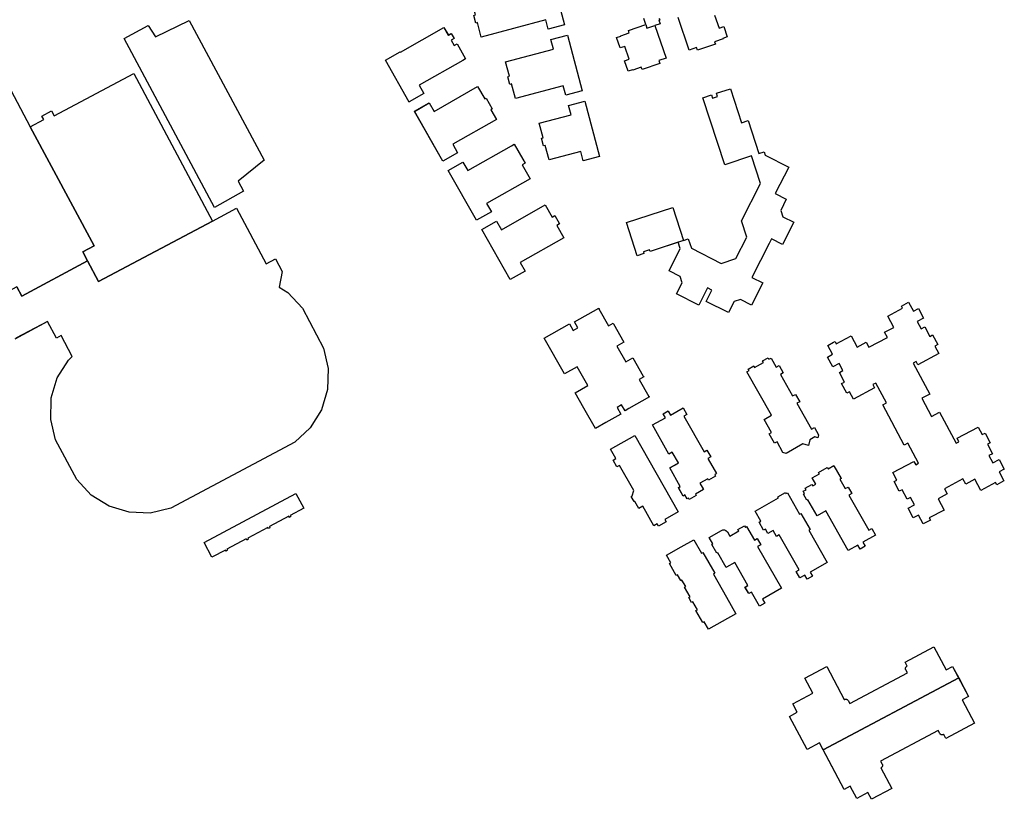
# Model space of a CAD drawing. Header units: inches. Extents: x 480978 to 483416, y 5454526 to 5457823.
# Tile 42 of 54: x 482355 to 482717, y 5456241 to 5456527. Entities that reach past the tile are written whole.
import ezdxf

# ---------------------------------------------------------------- set-up
doc = ezdxf.new("R2010")
doc.units = ezdxf.units.IN
doc.header["$MEASUREMENT"] = 0
for name, color, linetype in [('ubcv_building_records', 10, 'Continuous'), ('ubcv_buildings', 10, 'Continuous'), ('ubcv_subbuildings', 10, 'Continuous')]:
    doc.layers.add(name, color=color, linetype=linetype)

# ---------------------------------------------------------------- blocks, each defined once
blk = doc.blocks.new('ubcv_campus_buildings_ACAD_1_FMEBLOCK63')
at = {"layer": 'ubcv_buildings'}
for points in [[(21.05, 56.93), (26.48, 36.57), (20.45, 34.96), (19.53, 38.42), (-4.14, 32.11), (-5.56, 37.44), (-6.15, 37.28), (-6.89, 40.07), (-6.3, 40.23), (-7.72, 45.56), (15.95, 51.87), (15.03, 55.32)], [(-17.83, 35.65), (-16.22, 32.82), (-15.17, 33.43), (-14.11, 31.57), (-15.17, 30.97), (-14.09, 29.07), (-13.03, 29.68), (-9.89, 24.16), (-10.95, 23.55), (-26.94, 14.45), (-25.17, 11.34), (-30.56, 8.28), (-30.59, 8.26), (-39.34, 23.63), (-33.93, 26.72), (-33.82, 26.54)], [(27.49, 32.77), (32.91, 12.41), (26.89, 10.81), (25.97, 14.26), (8.38, 9.58), (6.96, 14.91), (6.37, 14.75), (5.63, 17.54), (6.22, 17.7), (4.8, 23.03), (22.38, 27.71), (21.46, 31.17)], [(-5.46, 13.92), (-2.88, 9.4), (-2.35, 9.7), (-0.09, 5.73), (-0.62, 5.42), (1.43, 1.83), (-14.56, -7.28), (-12.8, -10.39), (-18.21, -13.47), (-28.64, 4.84), (-23.22, 7.92), (-21.45, 4.82)], [(33.92, 8.62), (39.34, -11.74), (33.32, -13.34), (32.4, -9.89), (20.75, -12.99), (19.33, -7.66), (18.74, -7.82), (18, -5.02), (18.59, -4.87), (17.17, 0.46), (28.82, 3.56), (27.9, 7.02)], [(10.9, -14.81), (13.8, -19.9), (-2.19, -29.01), (-0.42, -32.11), (-5.84, -35.2), (-16.27, -16.89), (-10.85, -13.8), (-9.08, -16.91), (6.91, -7.8), (7.97, -7.2), (11.11, -12.72), (11.96, -14.21)], [(19.28, -29.53), (21.86, -34.06), (22.92, -33.45), (24.65, -36.5), (23.59, -37.1), (26.17, -41.63), (10.18, -50.73), (11.95, -53.84), (6.53, -56.93), (-3.9, -38.62), (1.52, -35.53), (3.29, -38.64)]]:
    blk.add_lwpolyline(points, close=True, dxfattribs=at)
blk = doc.blocks.new('ubcv_campus_buildings_ACAD_1_FMEBLOCK85')
at = {"layer": 'ubcv_buildings'}
for points in [[(10.36, 49.76), (12.25, 46.43), (13.31, 47.03), (14.83, 44.35), (13.77, 43.75), (18.26, 35.84), (19.33, 36.41), (20.86, 33.72), (19.82, 33.13), (25.21, 23.64), (26.27, 24.24), (27.79, 21.56), (27.49, 20.47), (26.38, 20.77), (24.62, 19.76), (24.04, 17.68), (21.97, 18.25), (15.87, 14.67), (14.63, 15.02), (12.52, 18.98), (11.61, 18.47), (9.64, 21.94), (10.55, 22.45), (7.84, 27.22), (10.52, 28.74), (1.45, 44.71), (2.25, 45.16), (1.95, 45.69), (3.96, 46.83), (4.26, 46.3), (7.55, 48.17), (7.25, 48.7), (9.27, 49.83), (9.56, 49.31)], [(-12.7, 12.63), (-9.68, 7.3), (-10.36, 6.85), (-10.07, 6.34), (-12.61, 4.9), (-12.9, 5.41), (-15.79, 3.77), (-14.51, 1.5), (-17.46, -0.24), (-17.17, -0.75), (-19.71, -2.19), (-20, -1.68), (-20.47, -1.95), (-21.27, -0.53), (-21.96, -0.93), (-23.71, 2.14), (-23.01, 2.54), (-26.89, 9.39), (-23.69, 11.2), (-25.94, 15.15), (-27.16, 14.48), (-33.17, 25.18), (-28.44, 27.76), (-29.28, 29.24), (-27.4, 30.3), (-26.56, 28.82), (-21.99, 31.41), (-20.62, 29.01), (-21.68, 28.4), (-14.25, 15.3), (-13.19, 15.91), (-11.83, 13.49), (-12.86, 12.91)], [(-39.75, 21.34), (-23.79, -6.75), (-28.73, -9.56), (-28.22, -10.46), (-30.98, -12.03), (-31.5, -11.12), (-32.73, -11.83), (-36.8, -4.66), (-38.27, -5.49), (-39.75, -2.89), (-39.94, -2.99), (-41.03, -1.08), (-40.65, -0.87), (-40.09, 1.11), (-45.3, 10.33), (-46.3, 9.77), (-47.69, 12.22), (-46.67, 12.8), (-48.65, 16.29)], [(33.43, 10.22), (36.05, 5.49), (35.63, 5.26), (37.6, 1.79), (38.64, 2.38), (40, -0.03), (38.94, -0.63), (46.23, -13.47), (47.29, -12.87), (48.65, -15.27), (44.09, -17.86), (44.94, -19.36), (43.04, -20.44), (42.19, -18.94), (38.69, -20.93), (30.44, -6.39), (27.24, -8.21), (23.88, -2.29), (23.5, -2.5), (22.21, -0.22), (22.59, -0.01), (22.13, 0.81), (23.19, 1.41), (22.9, 1.92), (25.33, 3.3), (25.62, 2.79), (26.81, 3.46), (25.49, 5.78), (28.08, 7.25), (27.79, 7.76), (30.99, 9.58), (31.28, 9.07)], [(16.37, 0.29), (20.84, -7.59), (21.29, -7.33), (24.64, -13.23), (24.17, -13.5), (30.89, -25.35), (24.68, -28.87), (25.53, -30.36), (23.63, -31.44), (22.78, -29.95), (20.93, -31), (19.56, -28.59), (20.62, -27.99), (13.34, -15.16), (12.28, -15.76), (11.06, -13.62), (9.18, -14.68), (8.27, -13.07), (7.58, -13.46), (5.99, -10.53), (6.63, -10.17), (4.51, -6.44), (13.02, -1.62), (12.8, -1.24), (15.61, 0.35), (15.82, -0.02)], [(1.33, -12.1), (4.2, -17.16), (5.23, -16.57), (6.52, -18.84), (5.38, -19.49), (14.19, -34.83), (7.18, -38.8), (8.02, -40.28), (6.12, -41.36), (3.19, -36.19), (2.13, -36.79), (0.76, -34.38), (1.82, -33.78), (-2.98, -25.32), (-5.98, -27.02), (-6.18, -27.13), (-9.24, -21.74), (-9.61, -21.96), (-11.43, -18.75), (-11.05, -18.54), (-12.42, -16.13), (-7.84, -13.53), (-7.34, -13.35), (-6.75, -13.36), (-6.28, -13.54), (-5.7, -14.12), (-4.86, -15.61), (-1.52, -13.72), (-1.81, -13.21), (0.6, -11.84), (0.88, -12.35)], [(-17.98, -16.98), (-15.19, -21.91), (-14.68, -21.62), (-10.32, -29.31), (-10.85, -29.61), (-6.02, -38.12), (-2.6, -44.14), (-12.63, -49.83), (-14.19, -47.08), (-14.75, -47.4), (-17.24, -43), (-16.71, -42.7), (-18.38, -39.76), (-18.86, -40.04), (-19.9, -38.2), (-19.42, -37.93), (-21.42, -34.39), (-21.02, -34.17), (-22.37, -31.79), (-22.77, -32.02), (-23.99, -29.86), (-24.52, -30.16), (-27.01, -25.77), (-26.48, -25.47), (-28.06, -22.69), (-22.68, -19.64)]]:
    blk.add_lwpolyline(points, close=True, dxfattribs=at)

msp = doc.modelspace()

# ---------------------------------------------------------------- linework, layer by layer
at = {"layer": 'ubcv_building_records'}
for points in [[(482549.68, 5456545.35), (482555.11, 5456524.99), (482549.08, 5456523.39), (482548.16, 5456526.84), (482524.49, 5456520.54), (482523.07, 5456525.87), (482522.48, 5456525.71), (482521.74, 5456528.5), (482522.33, 5456528.66), (482520.91, 5456533.99), (482544.58, 5456540.29), (482543.66, 5456543.75)], [(482393.4, 5456520.06), (482402.21, 5456524.84), (482404.88, 5456520.59), (482417.24, 5456526.65), (482444.83, 5456475.38), (482435.23, 5456467.58), (482437.19, 5456463.93), (482426.48, 5456457.88)], [(482510.8, 5456524.08), (482512.4, 5456521.25), (482513.46, 5456521.85), (482514.52, 5456520), (482513.46, 5456519.4), (482514.54, 5456517.5), (482515.6, 5456518.1), (482518.74, 5456512.58), (482517.68, 5456511.98), (482501.69, 5456502.87), (482503.46, 5456499.77), (482498.07, 5456496.7), (482498.04, 5456496.69), (482489.29, 5456512.06), (482494.7, 5456515.15), (482494.8, 5456514.97)], [(482556.12, 5456521.2), (482561.54, 5456500.84), (482555.51, 5456499.24), (482554.59, 5456502.69), (482537.01, 5456498.01), (482535.59, 5456503.33), (482535, 5456503.18), (482534.26, 5456505.97), (482534.85, 5456506.13), (482533.43, 5456511.46), (482551.01, 5456516.14), (482550.09, 5456519.6)], [(482523.17, 5456502.35), (482525.75, 5456497.82), (482526.27, 5456498.12), (482528.54, 5456494.15), (482528.01, 5456493.85), (482530.06, 5456490.25), (482514.06, 5456481.15), (482515.83, 5456478.04), (482510.42, 5456474.95), (482499.99, 5456493.26), (482505.41, 5456496.35), (482507.18, 5456493.24)], [(482597.58, 5456442.85), (482596.82, 5456445.16), (482586.5, 5456441.79), (482586.32, 5456442.37), (482584.02, 5456441.62), (482584.21, 5456441.04), (482581.75, 5456440.24), (482577.79, 5456452.39), (482594.83, 5456457.96), (482598.8, 5456445.81), (482600.53, 5456446.38), (482601.64, 5456443.01), (482612.63, 5456437.42), (482618.02, 5456439.18), (482622.01, 5456447.05), (482620.05, 5456453.05), (482627.03, 5456466.81), (482623.75, 5456476.86), (482613.88, 5456473.64), (482605.85, 5456498.23), (482609.03, 5456499.27), (482609.41, 5456498.11), (482611.29, 5456498.73), (482610.91, 5456499.88), (482615.98, 5456501.54), (482620.04, 5456489.1), (482622.5, 5456489.9), (482626.47, 5456477.75), (482628.35, 5456478.36), (482628.73, 5456477.21), (482637.41, 5456472.8), (482632.45, 5456463.03), (482636.52, 5456460.96), (482634.46, 5456456.89), (482635.22, 5456454.57), (482639.29, 5456452.51), (482635.15, 5456444.37), (482631.08, 5456446.44), (482630.23, 5456444.76), (482623.87, 5456432.23), (482627.85, 5456430.21), (482623.72, 5456422.07), (482619.65, 5456424.13), (482617.33, 5456423.38), (482615.27, 5456419.31), (482607.13, 5456423.44), (482609.2, 5456427.52), (482607.52, 5456428.37), (482604.35, 5456422.12), (482596.21, 5456426.25), (482598.27, 5456430.32), (482597.52, 5456432.64), (482593.45, 5456434.7)], [(482562.55, 5456497.05), (482567.97, 5456476.69), (482561.95, 5456475.08), (482561.03, 5456478.54), (482549.38, 5456475.44), (482547.96, 5456480.77), (482547.37, 5456480.61), (482546.63, 5456483.4), (482547.22, 5456483.56), (482545.8, 5456488.89), (482557.45, 5456491.99), (482556.52, 5456495.44)], [(482539.53, 5456473.61), (482542.43, 5456468.53), (482526.44, 5456459.42), (482528.21, 5456456.31), (482522.79, 5456453.23), (482512.36, 5456471.54), (482517.78, 5456474.62), (482519.55, 5456471.52), (482535.54, 5456480.62), (482536.6, 5456481.23), (482539.74, 5456475.71), (482540.59, 5456474.22)], [(482547.91, 5456458.89), (482550.49, 5456454.37), (482551.55, 5456454.97), (482553.28, 5456451.93), (482552.22, 5456451.32), (482554.8, 5456446.8), (482538.81, 5456437.69), (482540.58, 5456434.59), (482535.16, 5456431.5), (482524.73, 5456449.81), (482530.15, 5456452.9), (482531.92, 5456449.79)], [(482567.66, 5456421), (482567.81, 5456420.75), (482567.73, 5456420.71), (482571.26, 5456414.51), (482572.96, 5456415.48), (482573.11, 5456415.21), (482573.04, 5456415.16), (482576.86, 5456408.44), (482574.29, 5456406.98), (482577.56, 5456401.23), (482580.13, 5456402.7), (482583.97, 5456395.95), (482584.05, 5456395.99), (482584.2, 5456395.73), (482582.49, 5456394.76), (482586.02, 5456388.57), (482586.09, 5456388.62), (482586.23, 5456388.37), (482578.69, 5456384.08), (482577.28, 5456383.28), (482576.05, 5456385.45), (482574.37, 5456384.5), (482575.76, 5456382.04), (482570.26, 5456378.91), (482566.47, 5456376.75), (482562.2, 5456384.26), (482558.98, 5456389.9), (482563.67, 5456392.57), (482559.74, 5456399.46), (482555.06, 5456396.8), (482547.58, 5456409.94), (482556.87, 5456415.23), (482558.27, 5456412.78), (482559.95, 5456413.74), (482558.71, 5456415.91)], [(482689.44, 5456343.09), (482686.8, 5456341.68), (482685.04, 5456344.97), (482683.16, 5456343.96), (482681.26, 5456347.52), (482683.59, 5456348.76), (482682.16, 5456351.44), (482680.86, 5456350.75), (482679, 5456354.23), (482677.98, 5456353.69), (482676.08, 5456357.24), (482677.1, 5456357.79), (482675.64, 5456360.54), (482683.36, 5456364.66), (482684.02, 5456363.43), (482685.08, 5456363.99), (482681.17, 5456371.32), (482679.83, 5456370.6), (482671.92, 5456385.41), (482673.26, 5456386.13), (482669.36, 5456393.45), (482668.29, 5456392.88), (482668.95, 5456391.65), (482661.23, 5456387.53), (482659.77, 5456390.28), (482658.74, 5456389.73), (482656.84, 5456393.29), (482657.87, 5456393.84), (482656.01, 5456397.32), (482657.31, 5456398.02), (482655.88, 5456400.69), (482653.55, 5456399.45), (482651.65, 5456403.01), (482653.53, 5456404.01), (482651.77, 5456407.3), (482653.9, 5456408.44), (482654.41, 5456408.71), (482654.84, 5456407.9), (482660.28, 5456410.81), (482662.48, 5456406.69), (482665.84, 5456408.48), (482666.85, 5456406.59), (482673.62, 5456410.21), (482672.61, 5456412.09), (482675.97, 5456413.89), (482673.77, 5456418.01), (482679.21, 5456420.91), (482678.78, 5456421.72), (482681.42, 5456423.12), (482683.17, 5456419.84), (482685.05, 5456420.84), (482686.95, 5456417.28), (482684.62, 5456416.04), (482686.05, 5456413.36), (482687.35, 5456414.05), (482689.21, 5456410.57), (482690.24, 5456411.11), (482692.14, 5456407.56), (482691.11, 5456407.01), (482692.58, 5456404.26), (482684.86, 5456400.14), (482684.2, 5456401.37), (482683.14, 5456400.81), (482689.23, 5456389.4), (482686.32, 5456387.85), (482689.86, 5456381.2), (482692.77, 5456382.76), (482698.86, 5456371.35), (482699.92, 5456371.92), (482699.26, 5456373.15), (482706.98, 5456377.27), (482708.45, 5456374.52), (482709.48, 5456375.07), (482711.37, 5456371.51), (482710.35, 5456370.96), (482712.21, 5456367.48), (482710.91, 5456366.79), (482712.34, 5456364.11), (482714.67, 5456365.35), (482716.57, 5456361.79), (482714.69, 5456360.79), (482716.44, 5456357.5), (482713.8, 5456356.09), (482713.37, 5456356.9), (482707.94, 5456353.99), (482705.74, 5456358.11), (482702.38, 5456356.32), (482701.37, 5456358.21), (482694.6, 5456354.59), (482695.61, 5456352.71), (482692.25, 5456350.91), (482694.45, 5456346.79), (482689.01, 5456343.89)], [(482630.94, 5456402.65), (482632.83, 5456399.31), (482633.89, 5456399.91), (482635.41, 5456397.24), (482634.35, 5456396.64), (482638.84, 5456388.72), (482639.91, 5456389.3), (482641.44, 5456386.6), (482640.4, 5456386.01), (482645.79, 5456376.52), (482646.85, 5456377.12), (482648.37, 5456374.45), (482648.07, 5456373.35), (482646.97, 5456373.66), (482645.2, 5456372.65), (482644.63, 5456370.57), (482642.55, 5456371.14), (482636.45, 5456367.56), (482635.21, 5456367.9), (482633.1, 5456371.87), (482632.19, 5456371.35), (482630.22, 5456374.82), (482631.13, 5456375.33), (482628.42, 5456380.11), (482631.1, 5456381.62), (482622.04, 5456397.6), (482622.83, 5456398.05), (482622.53, 5456398.58), (482624.54, 5456399.72), (482624.84, 5456399.19), (482628.13, 5456401.06), (482627.83, 5456401.59), (482629.85, 5456402.72), (482630.14, 5456402.2)], [(482607.88, 5456365.52), (482610.9, 5456360.19), (482610.22, 5456359.74), (482610.51, 5456359.23), (482607.97, 5456357.79), (482607.68, 5456358.29), (482604.79, 5456356.65), (482606.07, 5456354.38), (482603.12, 5456352.64), (482603.41, 5456352.13), (482600.87, 5456350.69), (482600.58, 5456351.2), (482600.12, 5456350.94), (482599.31, 5456352.35), (482598.62, 5456351.96), (482596.88, 5456355.03), (482597.57, 5456355.42), (482593.69, 5456362.27), (482596.89, 5456364.09), (482594.64, 5456368.03), (482593.43, 5456367.36), (482587.41, 5456378.06), (482592.14, 5456380.64), (482591.3, 5456382.12), (482593.18, 5456383.19), (482594.02, 5456381.71), (482598.6, 5456384.3), (482599.96, 5456381.89), (482598.9, 5456381.29), (482606.33, 5456368.19), (482607.39, 5456368.79), (482608.75, 5456366.38), (482607.72, 5456365.79)], [(482580.83, 5456374.22), (482596.8, 5456346.13), (482591.85, 5456343.33), (482592.36, 5456342.42), (482589.6, 5456340.85), (482589.09, 5456341.76), (482587.85, 5456341.06), (482583.78, 5456348.23), (482582.31, 5456347.39), (482580.83, 5456350), (482580.64, 5456349.89), (482579.56, 5456351.8), (482579.93, 5456352.01), (482580.49, 5456353.99), (482575.28, 5456363.22), (482574.28, 5456362.65), (482572.89, 5456365.11), (482573.91, 5456365.68), (482571.93, 5456369.17)], [(482654.01, 5456363.11), (482656.63, 5456358.38), (482656.21, 5456358.14), (482658.18, 5456354.67), (482659.22, 5456355.26), (482660.59, 5456352.85), (482659.53, 5456352.25), (482666.81, 5456339.42), (482667.87, 5456340.02), (482669.23, 5456337.61), (482664.67, 5456335.02), (482665.52, 5456333.52), (482663.62, 5456332.44), (482662.77, 5456333.94), (482659.27, 5456331.96), (482651.02, 5456346.5), (482647.82, 5456344.68), (482644.46, 5456350.6), (482644.09, 5456350.39), (482642.79, 5456352.66), (482643.17, 5456352.87), (482642.71, 5456353.69), (482643.77, 5456354.29), (482643.48, 5456354.8), (482645.91, 5456356.18), (482646.2, 5456355.67), (482647.39, 5456356.35), (482646.07, 5456358.67), (482648.66, 5456360.13), (482648.37, 5456360.64), (482651.57, 5456362.46), (482651.86, 5456361.95)], [(482425.6, 5456329.46), (482422.72, 5456334.86), (482456.41, 5456352.84), (482459.29, 5456347.45), (482454.31, 5456344.79), (482454.52, 5456344.39), (482453.99, 5456344.11), (482453.78, 5456344.5), (482446.68, 5456340.71), (482446.89, 5456340.32), (482446.36, 5456340.03), (482446.15, 5456340.43), (482438.74, 5456336.48), (482438.95, 5456336.08), (482438.42, 5456335.8), (482438.21, 5456336.19), (482431.11, 5456332.4), (482431.32, 5456332.01), (482430.79, 5456331.72), (482430.58, 5456332.12)], [(482636.96, 5456353.17), (482641.42, 5456345.3), (482641.88, 5456345.56), (482645.22, 5456339.66), (482644.75, 5456339.39), (482651.47, 5456327.53), (482645.26, 5456324.01), (482646.11, 5456322.52), (482644.21, 5456321.44), (482643.36, 5456322.93), (482641.51, 5456321.88), (482640.14, 5456324.29), (482641.2, 5456324.89), (482633.92, 5456337.73), (482632.86, 5456337.13), (482631.64, 5456339.27), (482629.77, 5456338.2), (482628.85, 5456339.82), (482628.17, 5456339.43), (482626.57, 5456342.35), (482627.21, 5456342.71), (482625.09, 5456346.44), (482633.6, 5456351.27), (482633.38, 5456351.65), (482636.19, 5456353.24), (482636.4, 5456352.86)], [(482621.91, 5456340.78), (482624.78, 5456335.72), (482625.82, 5456336.31), (482627.1, 5456334.05), (482625.96, 5456333.39), (482634.77, 5456318.06), (482627.76, 5456314.09), (482628.6, 5456312.61), (482626.7, 5456311.53), (482623.77, 5456316.7), (482622.71, 5456316.1), (482621.35, 5456318.51), (482622.41, 5456319.11), (482617.61, 5456327.57), (482614.6, 5456325.86), (482614.4, 5456325.75), (482611.34, 5456331.14), (482610.97, 5456330.93), (482609.15, 5456334.13), (482609.53, 5456334.35), (482608.16, 5456336.75), (482612.74, 5456339.35), (482613.24, 5456339.53), (482613.83, 5456339.52), (482614.3, 5456339.34), (482614.88, 5456338.76), (482615.72, 5456337.27), (482619.06, 5456339.17), (482618.77, 5456339.68), (482621.18, 5456341.04), (482621.47, 5456340.53)], [(482602.6, 5456335.9), (482605.39, 5456330.98), (482605.9, 5456331.27), (482610.26, 5456323.58), (482609.73, 5456323.28), (482614.56, 5456314.76), (482617.98, 5456308.74), (482607.95, 5456303.05), (482606.39, 5456305.8), (482605.84, 5456305.49), (482603.34, 5456309.88), (482603.87, 5456310.18), (482602.2, 5456313.12), (482601.72, 5456312.85), (482600.68, 5456314.68), (482601.16, 5456314.96), (482599.16, 5456318.49), (482599.56, 5456318.72), (482598.21, 5456321.09), (482597.81, 5456320.87), (482596.59, 5456323.02), (482596.06, 5456322.72), (482593.57, 5456327.12), (482594.1, 5456327.42), (482592.52, 5456330.19), (482597.9, 5456333.24)], [(482680.13, 5456290.95), (482690.71, 5456296.6), (482695.24, 5456288.1), (482697.59, 5456289.35), (482703.48, 5456278.31), (482701.14, 5456277.06), (482705.67, 5456268.56), (482695.1, 5456262.91), (482694.31, 5456264.38), (482694.23, 5456264.33), (482694.15, 5456264.29), (482694.07, 5456264.26), (482693.98, 5456264.24), (482693.9, 5456264.22), (482693.81, 5456264.21), (482693.72, 5456264.21), (482693.64, 5456264.22), (482693.55, 5456264.23), (482693.47, 5456264.26), (482693.38, 5456264.28), (482693.31, 5456264.32), (482693.23, 5456264.36), (482693.16, 5456264.41), (482693.09, 5456264.47), (482693.03, 5456264.53), (482692.97, 5456264.59), (482692.92, 5456264.67), (482692.88, 5456264.74), (482692.29, 5456265.84), (482671.13, 5456254.55), (482671.72, 5456253.45), (482671.76, 5456253.37), (482671.79, 5456253.29), (482671.81, 5456253.2), (482671.83, 5456253.12), (482671.84, 5456253.03), (482671.84, 5456252.94), (482671.83, 5456252.85), (482671.81, 5456252.77), (482671.79, 5456252.68), (482671.76, 5456252.6), (482671.73, 5456252.52), (482671.68, 5456252.44), (482671.63, 5456252.37), (482671.58, 5456252.3), (482671.51, 5456252.24), (482671.45, 5456252.19), (482671.38, 5456252.14), (482671.3, 5456252.09), (482671.22, 5456252.05), (482675.25, 5456244.5), (482667.85, 5456240.55), (482666.5, 5456243.07), (482662.39, 5456240.88), (482660.01, 5456245.34), (482657.8, 5456244.15), (482648.68, 5456261.24), (482644.12, 5456258.81), (482637.63, 5456270.97), (482640.51, 5456272.5), (482638.86, 5456275.58), (482646.22, 5456279.5), (482643.29, 5456284.99), (482651.34, 5456289.29), (482657.82, 5456277.17), (482657.9, 5456277.21), (482657.98, 5456277.25), (482658.06, 5456277.28), (482658.15, 5456277.3), (482658.23, 5456277.32), (482658.32, 5456277.33), (482658.41, 5456277.33), (482658.49, 5456277.32), (482658.58, 5456277.31), (482658.66, 5456277.29), (482658.75, 5456277.26), (482658.83, 5456277.22), (482658.9, 5456277.18), (482658.97, 5456277.13), (482659.04, 5456277.07), (482659.1, 5456277.01), (482659.16, 5456276.95), (482659.21, 5456276.87), (482659.26, 5456276.8), (482659.84, 5456275.7), (482681, 5456286.99), (482680.41, 5456288.09), (482680.38, 5456288.17), (482680.34, 5456288.25), (482680.32, 5456288.34), (482680.31, 5456288.42), (482680.3, 5456288.51), (482680.3, 5456288.6), (482680.3, 5456288.68), (482680.32, 5456288.77), (482680.34, 5456288.85), (482680.37, 5456288.94), (482680.4, 5456289.02), (482680.45, 5456289.09), (482680.5, 5456289.16), (482680.55, 5456289.23), (482680.61, 5456289.29), (482680.68, 5456289.35), (482680.75, 5456289.4), (482680.82, 5456289.44), (482680.91, 5456289.49)]]:
    msp.add_lwpolyline(points, close=True, dxfattribs=at)
for points in [[(482589.77, 5456527.47), (482590.01, 5456526.8), (482589.72, 5456526.7), (482590.16, 5456525.41), (482588.28, 5456524.76), (482592.41, 5456512.83), (482589.72, 5456511.89), (482590.07, 5456510.89), (482583.53, 5456508.63), (482583.24, 5456509.49), (482580.11, 5456508.41), (482580.06, 5456508.55), (482578.46, 5456508), (482577.14, 5456511.84), (482578.83, 5456512.42), (482577.2, 5456517.12), (482575.51, 5456516.53), (482574.18, 5456520.37), (482575.78, 5456520.92), (482575.73, 5456521.06), (482578.86, 5456522.15), (482578.56, 5456523.01), (482584.93, 5456525.21), (482584.17, 5456527.42)], [(482610.2, 5456528.54), (482611.83, 5456523.84), (482613.52, 5456524.43), (482614.85, 5456520.59), (482613.25, 5456520.04), (482613.3, 5456519.9), (482610.17, 5456518.81), (482610.47, 5456517.95), (482603.94, 5456515.69), (482603.59, 5456516.7), (482600.9, 5456515.76), (482596.77, 5456527.7)], [(482351.69, 5456501.08), (482358.89, 5456487.58), (482363.85, 5456490.23), (482363.17, 5456491.5), (482366.71, 5456493.39), (482367.68, 5456491.57), (482396.89, 5456507.16), (482425.81, 5456452.98), (482434.58, 5456457.67), (482445.51, 5456437.25), (482448.92, 5456439.1), (482451.44, 5456434.38), (482450.27, 5456428.68), (482453.5, 5456426.66), (482458.84, 5456420.96), (482466.53, 5456406.31), (482468.29, 5456398.78), (482468.03, 5456391.03), (482465.78, 5456383.64), (482461.68, 5456377.06), (482456.04, 5456371.78), (482410.48, 5456347.46), (482402.95, 5456345.71), (482395.22, 5456345.97), (482387.81, 5456348.22), (482381.23, 5456352.31), (482375.95, 5456357.97), (482368.14, 5456372.59), (482366.39, 5456380.12), (482366.55, 5456387.68), (482366.61, 5456388.07), (482368.81, 5456395.31), (482372.92, 5456401.9), (482374.31, 5456403.2), (482370.2, 5456410.9), (482368.49, 5456409.99), (482365.23, 5456416.1), (482353.63, 5456409.91)]]:
    msp.add_lwpolyline(points, dxfattribs=at)
at = {"layer": 'ubcv_buildings'}
for points in [[(482393.4, 5456520.06), (482402.21, 5456524.84), (482404.88, 5456520.59), (482417.24, 5456526.65), (482444.83, 5456475.38), (482435.23, 5456467.58), (482437.19, 5456463.93), (482426.48, 5456457.88)], [(482597.58, 5456442.85), (482596.82, 5456445.16), (482586.5, 5456441.79), (482586.32, 5456442.37), (482584.02, 5456441.62), (482584.21, 5456441.04), (482581.75, 5456440.24), (482577.79, 5456452.39), (482594.83, 5456457.96), (482598.8, 5456445.81), (482600.53, 5456446.38), (482601.64, 5456443.01), (482612.63, 5456437.42), (482618.02, 5456439.18), (482622.01, 5456447.05), (482620.05, 5456453.05), (482627.03, 5456466.81), (482623.75, 5456476.86), (482613.88, 5456473.64), (482605.85, 5456498.23), (482609.03, 5456499.27), (482609.41, 5456498.11), (482611.29, 5456498.73), (482610.91, 5456499.88), (482615.98, 5456501.54), (482620.04, 5456489.1), (482622.5, 5456489.9), (482626.47, 5456477.75), (482628.35, 5456478.36), (482628.73, 5456477.21), (482637.41, 5456472.8), (482632.45, 5456463.03), (482636.52, 5456460.96), (482634.46, 5456456.89), (482635.22, 5456454.57), (482639.29, 5456452.51), (482635.15, 5456444.37), (482631.08, 5456446.44), (482630.23, 5456444.76), (482623.87, 5456432.23), (482627.85, 5456430.21), (482623.72, 5456422.07), (482619.65, 5456424.13), (482617.33, 5456423.38), (482615.27, 5456419.31), (482607.13, 5456423.44), (482609.2, 5456427.52), (482607.52, 5456428.37), (482604.35, 5456422.12), (482596.21, 5456426.25), (482598.27, 5456430.32), (482597.52, 5456432.64), (482593.45, 5456434.7)], [(482567.66, 5456421), (482567.81, 5456420.75), (482567.73, 5456420.71), (482571.26, 5456414.51), (482572.96, 5456415.48), (482573.11, 5456415.21), (482573.04, 5456415.16), (482576.86, 5456408.44), (482574.29, 5456406.98), (482577.56, 5456401.23), (482580.13, 5456402.7), (482583.97, 5456395.95), (482584.05, 5456395.99), (482584.2, 5456395.73), (482582.49, 5456394.76), (482586.02, 5456388.57), (482586.09, 5456388.62), (482586.23, 5456388.37), (482578.69, 5456384.08), (482577.28, 5456383.28), (482576.05, 5456385.45), (482574.37, 5456384.5), (482575.76, 5456382.04), (482570.26, 5456378.91), (482566.47, 5456376.75), (482562.2, 5456384.26), (482558.98, 5456389.9), (482563.67, 5456392.57), (482559.74, 5456399.46), (482555.06, 5456396.8), (482547.58, 5456409.94), (482556.87, 5456415.23), (482558.27, 5456412.78), (482559.95, 5456413.74), (482558.71, 5456415.91)], [(482689.44, 5456343.09), (482686.8, 5456341.68), (482685.04, 5456344.97), (482683.16, 5456343.96), (482681.26, 5456347.52), (482683.59, 5456348.76), (482682.16, 5456351.44), (482680.86, 5456350.75), (482679, 5456354.23), (482677.98, 5456353.69), (482676.08, 5456357.24), (482677.1, 5456357.79), (482675.64, 5456360.54), (482683.36, 5456364.66), (482684.02, 5456363.43), (482685.08, 5456363.99), (482681.17, 5456371.32), (482679.83, 5456370.6), (482671.92, 5456385.41), (482673.26, 5456386.13), (482669.36, 5456393.45), (482668.29, 5456392.88), (482668.95, 5456391.65), (482661.23, 5456387.53), (482659.77, 5456390.28), (482658.74, 5456389.73), (482656.84, 5456393.29), (482657.87, 5456393.84), (482656.01, 5456397.32), (482657.31, 5456398.02), (482655.88, 5456400.69), (482653.55, 5456399.45), (482651.65, 5456403.01), (482653.53, 5456404.01), (482651.77, 5456407.3), (482653.9, 5456408.44), (482654.41, 5456408.71), (482654.84, 5456407.9), (482660.28, 5456410.81), (482662.48, 5456406.69), (482665.84, 5456408.48), (482666.85, 5456406.59), (482673.62, 5456410.21), (482672.61, 5456412.09), (482675.97, 5456413.89), (482673.77, 5456418.01), (482679.21, 5456420.91), (482678.78, 5456421.72), (482681.42, 5456423.12), (482683.17, 5456419.84), (482685.05, 5456420.84), (482686.95, 5456417.28), (482684.62, 5456416.04), (482686.05, 5456413.36), (482687.35, 5456414.05), (482689.21, 5456410.57), (482690.24, 5456411.11), (482692.14, 5456407.56), (482691.11, 5456407.01), (482692.58, 5456404.26), (482684.86, 5456400.14), (482684.2, 5456401.37), (482683.14, 5456400.81), (482689.23, 5456389.4), (482686.32, 5456387.85), (482689.86, 5456381.2), (482692.77, 5456382.76), (482698.86, 5456371.35), (482699.92, 5456371.92), (482699.26, 5456373.15), (482706.98, 5456377.27), (482708.45, 5456374.52), (482709.48, 5456375.07), (482711.37, 5456371.51), (482710.35, 5456370.96), (482712.21, 5456367.48), (482710.91, 5456366.79), (482712.34, 5456364.11), (482714.67, 5456365.35), (482716.57, 5456361.79), (482714.69, 5456360.79), (482716.44, 5456357.5), (482713.8, 5456356.09), (482713.37, 5456356.9), (482707.94, 5456353.99), (482705.74, 5456358.11), (482702.38, 5456356.32), (482701.37, 5456358.21), (482694.6, 5456354.59), (482695.61, 5456352.71), (482692.25, 5456350.91), (482694.45, 5456346.79), (482689.01, 5456343.89)], [(482425.6, 5456329.46), (482422.72, 5456334.86), (482456.41, 5456352.84), (482459.29, 5456347.45), (482454.31, 5456344.79), (482454.52, 5456344.39), (482453.99, 5456344.11), (482453.78, 5456344.5), (482446.68, 5456340.71), (482446.89, 5456340.32), (482446.36, 5456340.03), (482446.15, 5456340.43), (482438.74, 5456336.48), (482438.95, 5456336.08), (482438.42, 5456335.8), (482438.21, 5456336.19), (482431.11, 5456332.4), (482431.32, 5456332.01), (482430.79, 5456331.72), (482430.58, 5456332.12)], [(482680.13, 5456290.95), (482690.71, 5456296.6), (482695.24, 5456288.1), (482697.59, 5456289.35), (482703.48, 5456278.31), (482701.14, 5456277.06), (482705.67, 5456268.56), (482695.1, 5456262.91), (482694.31, 5456264.38), (482694.23, 5456264.33), (482694.15, 5456264.29), (482694.07, 5456264.26), (482693.98, 5456264.24), (482693.9, 5456264.22), (482693.81, 5456264.21), (482693.72, 5456264.21), (482693.64, 5456264.22), (482693.55, 5456264.23), (482693.47, 5456264.26), (482693.38, 5456264.28), (482693.31, 5456264.32), (482693.23, 5456264.36), (482693.16, 5456264.41), (482693.09, 5456264.47), (482693.03, 5456264.53), (482692.97, 5456264.59), (482692.92, 5456264.67), (482692.88, 5456264.74), (482692.29, 5456265.84), (482671.13, 5456254.55), (482671.72, 5456253.45), (482671.76, 5456253.37), (482671.79, 5456253.29), (482671.81, 5456253.2), (482671.83, 5456253.12), (482671.84, 5456253.03), (482671.84, 5456252.94), (482671.83, 5456252.85), (482671.81, 5456252.77), (482671.79, 5456252.68), (482671.76, 5456252.6), (482671.73, 5456252.52), (482671.68, 5456252.44), (482671.63, 5456252.37), (482671.58, 5456252.3), (482671.51, 5456252.24), (482671.45, 5456252.19), (482671.38, 5456252.14), (482671.3, 5456252.09), (482671.22, 5456252.05), (482675.25, 5456244.5), (482667.85, 5456240.55), (482666.5, 5456243.07), (482662.39, 5456240.88), (482660.01, 5456245.34), (482657.8, 5456244.15), (482648.68, 5456261.24), (482644.12, 5456258.81), (482637.63, 5456270.97), (482640.51, 5456272.5), (482638.86, 5456275.58), (482646.22, 5456279.5), (482643.29, 5456284.99), (482651.34, 5456289.29), (482657.82, 5456277.17), (482657.9, 5456277.21), (482657.98, 5456277.25), (482658.06, 5456277.28), (482658.15, 5456277.3), (482658.23, 5456277.32), (482658.32, 5456277.33), (482658.41, 5456277.33), (482658.49, 5456277.32), (482658.58, 5456277.31), (482658.66, 5456277.29), (482658.75, 5456277.26), (482658.83, 5456277.22), (482658.9, 5456277.18), (482658.97, 5456277.13), (482659.04, 5456277.07), (482659.1, 5456277.01), (482659.16, 5456276.95), (482659.21, 5456276.87), (482659.26, 5456276.8), (482659.84, 5456275.7), (482681, 5456286.99), (482680.41, 5456288.09), (482680.38, 5456288.17), (482680.34, 5456288.25), (482680.32, 5456288.34), (482680.31, 5456288.42), (482680.3, 5456288.51), (482680.3, 5456288.6), (482680.3, 5456288.68), (482680.32, 5456288.77), (482680.34, 5456288.85), (482680.37, 5456288.94), (482680.4, 5456289.02), (482680.45, 5456289.09), (482680.5, 5456289.16), (482680.55, 5456289.23), (482680.61, 5456289.29), (482680.68, 5456289.35), (482680.75, 5456289.4), (482680.82, 5456289.44), (482680.91, 5456289.49)]]:
    msp.add_lwpolyline(points, close=True, dxfattribs=at)
for points in [[(482589.77, 5456527.47), (482590.01, 5456526.8), (482589.72, 5456526.7), (482590.16, 5456525.41), (482588.28, 5456524.76), (482592.41, 5456512.83), (482589.72, 5456511.89), (482590.07, 5456510.89), (482583.53, 5456508.63), (482583.24, 5456509.49), (482580.11, 5456508.41), (482580.06, 5456508.55), (482578.46, 5456508), (482577.14, 5456511.84), (482578.83, 5456512.42), (482577.2, 5456517.12), (482575.51, 5456516.53), (482574.18, 5456520.37), (482575.78, 5456520.92), (482575.73, 5456521.06), (482578.86, 5456522.15), (482578.56, 5456523.01), (482584.93, 5456525.21), (482584.17, 5456527.42)], [(482610.2, 5456528.54), (482611.83, 5456523.84), (482613.52, 5456524.43), (482614.85, 5456520.59), (482613.25, 5456520.04), (482613.3, 5456519.9), (482610.17, 5456518.81), (482610.47, 5456517.95), (482603.94, 5456515.69), (482603.59, 5456516.7), (482600.9, 5456515.76), (482596.77, 5456527.7)], [(482351.69, 5456501.08), (482358.89, 5456487.58), (482363.85, 5456490.23), (482363.17, 5456491.5), (482366.71, 5456493.39), (482367.68, 5456491.57), (482396.89, 5456507.16), (482425.81, 5456452.98), (482434.58, 5456457.67), (482445.51, 5456437.25), (482448.92, 5456439.1), (482451.44, 5456434.38), (482450.27, 5456428.68), (482453.5, 5456426.66), (482458.84, 5456420.96), (482466.53, 5456406.31), (482468.29, 5456398.78), (482468.03, 5456391.03), (482465.78, 5456383.64), (482461.68, 5456377.06), (482456.04, 5456371.78), (482410.48, 5456347.46), (482402.95, 5456345.71), (482395.22, 5456345.97), (482387.81, 5456348.22), (482381.23, 5456352.31), (482375.95, 5456357.97), (482368.14, 5456372.59), (482366.39, 5456380.12), (482366.55, 5456387.68), (482366.61, 5456388.07), (482368.81, 5456395.31), (482372.92, 5456401.9), (482374.31, 5456403.2), (482370.2, 5456410.9), (482368.49, 5456409.99), (482365.23, 5456416.1), (482353.2, 5456409.62)]]:
    msp.add_lwpolyline(points, dxfattribs=at)
at = {"layer": 'ubcv_subbuildings'}
for points in [[(482585.25, 5456523.81), (482588.28, 5456524.76), (482592.41, 5456512.83), (482589.72, 5456511.89), (482590.07, 5456510.89), (482583.53, 5456508.63), (482583.24, 5456509.49), (482580.11, 5456508.41), (482580.06, 5456508.55), (482578.46, 5456508), (482577.14, 5456511.84), (482578.83, 5456512.42), (482577.2, 5456517.12), (482575.51, 5456516.53), (482574.18, 5456520.37), (482575.78, 5456520.92), (482575.73, 5456521.06), (482578.86, 5456522.15), (482578.56, 5456523.01), (482584.93, 5456525.21)], [(482366.71, 5456493.39), (482367.68, 5456491.57), (482396.89, 5456507.16), (482425.81, 5456452.98), (482383.92, 5456430.73), (482379.88, 5456438.3), (482378.14, 5456441.66), (482382.35, 5456443.92), (482358.89, 5456487.58), (482363.85, 5456490.23), (482363.17, 5456491.5)], [(482382.35, 5456443.92), (482378.14, 5456441.66), (482379.88, 5456438.3), (482355.76, 5456425.37), (482353.97, 5456428.84), (482345.36, 5456424.24), (482319.04, 5456473.34), (482322.99, 5456475.45), (482318.7, 5456483.47), (482351.69, 5456501.08), (482358.89, 5456487.58)], [(482594.83, 5456457.96), (482598.8, 5456445.81), (482586.5, 5456441.79), (482586.32, 5456442.37), (482584.02, 5456441.62), (482584.21, 5456441.04), (482581.75, 5456440.24), (482577.79, 5456452.39)], [(482630.94, 5456402.65), (482632.83, 5456399.31), (482633.89, 5456399.91), (482635.41, 5456397.24), (482634.35, 5456396.64), (482638.84, 5456388.72), (482639.91, 5456389.3), (482641.44, 5456386.6), (482640.4, 5456386.01), (482645.79, 5456376.52), (482646.85, 5456377.12), (482648.37, 5456374.45), (482648.07, 5456373.35), (482646.97, 5456373.66), (482645.2, 5456372.65), (482644.63, 5456370.57), (482642.55, 5456371.14), (482636.45, 5456367.56), (482635.21, 5456367.9), (482633.1, 5456371.87), (482632.19, 5456371.35), (482630.22, 5456374.82), (482631.13, 5456375.33), (482628.42, 5456380.11), (482631.1, 5456381.62), (482622.04, 5456397.6), (482622.83, 5456398.05), (482622.53, 5456398.58), (482624.54, 5456399.72), (482624.84, 5456399.19), (482628.13, 5456401.06), (482627.83, 5456401.59), (482629.85, 5456402.72), (482630.14, 5456402.2)], [(482607.88, 5456365.52), (482610.9, 5456360.19), (482610.22, 5456359.74), (482610.51, 5456359.23), (482607.97, 5456357.79), (482607.68, 5456358.29), (482604.79, 5456356.65), (482606.07, 5456354.38), (482603.12, 5456352.64), (482603.41, 5456352.13), (482600.87, 5456350.69), (482600.58, 5456351.2), (482600.12, 5456350.94), (482599.31, 5456352.35), (482598.62, 5456351.96), (482596.88, 5456355.03), (482597.57, 5456355.42), (482593.69, 5456362.27), (482596.89, 5456364.09), (482594.64, 5456368.03), (482593.43, 5456367.36), (482587.41, 5456378.06), (482592.14, 5456380.64), (482591.3, 5456382.12), (482593.18, 5456383.19), (482594.02, 5456381.71), (482598.6, 5456384.3), (482599.96, 5456381.89), (482598.9, 5456381.29), (482606.33, 5456368.19), (482607.39, 5456368.79), (482608.75, 5456366.38), (482607.72, 5456365.79)], [(482580.83, 5456374.22), (482596.8, 5456346.13), (482591.85, 5456343.33), (482592.36, 5456342.42), (482589.6, 5456340.85), (482589.09, 5456341.76), (482587.85, 5456341.06), (482583.78, 5456348.23), (482582.31, 5456347.39), (482580.83, 5456350), (482580.64, 5456349.89), (482579.56, 5456351.8), (482579.93, 5456352.01), (482580.49, 5456353.99), (482575.28, 5456363.22), (482574.28, 5456362.65), (482572.89, 5456365.11), (482573.91, 5456365.68), (482571.93, 5456369.17)], [(482654.01, 5456363.11), (482656.63, 5456358.38), (482656.21, 5456358.14), (482658.18, 5456354.67), (482659.22, 5456355.26), (482660.59, 5456352.85), (482659.53, 5456352.25), (482666.81, 5456339.42), (482667.87, 5456340.02), (482669.23, 5456337.61), (482664.67, 5456335.02), (482665.52, 5456333.52), (482663.62, 5456332.44), (482662.77, 5456333.94), (482659.27, 5456331.96), (482651.02, 5456346.5), (482647.82, 5456344.68), (482644.46, 5456350.6), (482644.09, 5456350.39), (482642.79, 5456352.66), (482643.17, 5456352.87), (482642.71, 5456353.69), (482643.77, 5456354.29), (482643.48, 5456354.8), (482645.91, 5456356.18), (482646.2, 5456355.67), (482647.39, 5456356.35), (482646.07, 5456358.67), (482648.66, 5456360.13), (482648.37, 5456360.64), (482651.57, 5456362.46), (482651.86, 5456361.95)], [(482636.96, 5456353.17), (482641.42, 5456345.3), (482641.88, 5456345.56), (482645.22, 5456339.66), (482644.75, 5456339.39), (482651.47, 5456327.53), (482645.26, 5456324.01), (482646.11, 5456322.52), (482644.21, 5456321.44), (482643.36, 5456322.93), (482641.51, 5456321.88), (482640.14, 5456324.29), (482641.2, 5456324.89), (482633.92, 5456337.73), (482632.86, 5456337.13), (482631.64, 5456339.27), (482629.77, 5456338.2), (482628.85, 5456339.82), (482628.17, 5456339.43), (482626.57, 5456342.35), (482627.21, 5456342.71), (482625.09, 5456346.44), (482633.6, 5456351.27), (482633.38, 5456351.65), (482636.19, 5456353.24), (482636.4, 5456352.86)], [(482621.91, 5456340.78), (482624.78, 5456335.72), (482625.82, 5456336.31), (482627.1, 5456334.05), (482625.96, 5456333.39), (482634.77, 5456318.06), (482627.76, 5456314.09), (482628.6, 5456312.61), (482626.7, 5456311.53), (482623.77, 5456316.7), (482622.71, 5456316.1), (482621.35, 5456318.51), (482622.41, 5456319.11), (482617.61, 5456327.57), (482614.6, 5456325.86), (482614.4, 5456325.75), (482611.34, 5456331.14), (482610.97, 5456330.93), (482609.15, 5456334.13), (482609.53, 5456334.35), (482608.16, 5456336.75), (482612.74, 5456339.35), (482613.24, 5456339.53), (482613.83, 5456339.52), (482614.3, 5456339.34), (482614.88, 5456338.76), (482615.72, 5456337.27), (482619.06, 5456339.17), (482618.77, 5456339.68), (482621.18, 5456341.04), (482621.47, 5456340.53)], [(482602.6, 5456335.9), (482605.39, 5456330.98), (482605.9, 5456331.27), (482610.26, 5456323.58), (482609.73, 5456323.28), (482614.56, 5456314.76), (482617.98, 5456308.74), (482607.95, 5456303.05), (482606.39, 5456305.8), (482605.84, 5456305.49), (482603.34, 5456309.88), (482603.87, 5456310.18), (482602.2, 5456313.12), (482601.72, 5456312.85), (482600.68, 5456314.68), (482601.16, 5456314.96), (482599.16, 5456318.49), (482599.56, 5456318.72), (482598.21, 5456321.09), (482597.81, 5456320.87), (482596.59, 5456323.02), (482596.06, 5456322.72), (482593.57, 5456327.12), (482594.1, 5456327.42), (482592.52, 5456330.19), (482597.9, 5456333.24)], [(482680.13, 5456290.95), (482690.71, 5456296.6), (482695.24, 5456288.1), (482697.59, 5456289.35), (482699.83, 5456285.16), (482650.04, 5456258.69), (482648.68, 5456261.24), (482644.12, 5456258.81), (482637.63, 5456270.97), (482640.51, 5456272.5), (482638.86, 5456275.58), (482646.22, 5456279.5), (482643.29, 5456284.99), (482651.34, 5456289.29), (482657.82, 5456277.17), (482657.9, 5456277.21), (482657.98, 5456277.25), (482658.06, 5456277.28), (482658.15, 5456277.3), (482658.23, 5456277.32), (482658.32, 5456277.33), (482658.41, 5456277.33), (482658.49, 5456277.32), (482658.58, 5456277.31), (482658.66, 5456277.29), (482658.75, 5456277.26), (482658.83, 5456277.22), (482658.9, 5456277.18), (482658.97, 5456277.13), (482659.04, 5456277.07), (482659.1, 5456277.01), (482659.16, 5456276.95), (482659.21, 5456276.87), (482659.26, 5456276.8), (482659.84, 5456275.7), (482681, 5456286.99), (482680.41, 5456288.09), (482680.38, 5456288.17), (482680.34, 5456288.25), (482680.32, 5456288.34), (482680.31, 5456288.42), (482680.3, 5456288.51), (482680.3, 5456288.6), (482680.3, 5456288.68), (482680.32, 5456288.77), (482680.34, 5456288.85), (482680.37, 5456288.94), (482680.4, 5456289.02), (482680.45, 5456289.09), (482680.5, 5456289.16), (482680.55, 5456289.23), (482680.61, 5456289.29), (482680.68, 5456289.35), (482680.75, 5456289.4), (482680.82, 5456289.44), (482680.91, 5456289.49)], [(482699.83, 5456285.16), (482703.48, 5456278.31), (482701.14, 5456277.06), (482705.67, 5456268.56), (482695.1, 5456262.91), (482694.31, 5456264.38), (482694.23, 5456264.33), (482694.15, 5456264.29), (482694.07, 5456264.26), (482693.98, 5456264.24), (482693.9, 5456264.22), (482693.81, 5456264.21), (482693.72, 5456264.21), (482693.64, 5456264.22), (482693.55, 5456264.23), (482693.47, 5456264.26), (482693.38, 5456264.28), (482693.31, 5456264.32), (482693.23, 5456264.36), (482693.16, 5456264.41), (482693.09, 5456264.47), (482693.03, 5456264.53), (482692.97, 5456264.59), (482692.92, 5456264.67), (482692.88, 5456264.74), (482692.29, 5456265.84), (482671.13, 5456254.55), (482671.72, 5456253.45), (482671.76, 5456253.37), (482671.79, 5456253.29), (482671.81, 5456253.2), (482671.83, 5456253.12), (482671.84, 5456253.03), (482671.84, 5456252.94), (482671.83, 5456252.85), (482671.81, 5456252.77), (482671.79, 5456252.68), (482671.76, 5456252.6), (482671.73, 5456252.52), (482671.68, 5456252.44), (482671.63, 5456252.37), (482671.58, 5456252.3), (482671.51, 5456252.24), (482671.45, 5456252.19), (482671.38, 5456252.14), (482671.3, 5456252.09), (482671.22, 5456252.05), (482675.25, 5456244.5), (482667.85, 5456240.55), (482666.5, 5456243.07), (482662.39, 5456240.88), (482660.01, 5456245.34), (482657.8, 5456244.15), (482650.04, 5456258.69)]]:
    msp.add_lwpolyline(points, close=True, dxfattribs=at)
msp.add_lwpolyline([(482353.97, 5456428.84), (482355.76, 5456425.37), (482379.88, 5456438.3), (482383.92, 5456430.73), (482425.81, 5456452.98), (482434.58, 5456457.67), (482445.51, 5456437.25), (482448.92, 5456439.1), (482451.44, 5456434.38), (482450.27, 5456428.68), (482453.5, 5456426.66), (482458.84, 5456420.96), (482466.53, 5456406.31), (482468.29, 5456398.78), (482468.03, 5456391.03), (482465.78, 5456383.64), (482461.68, 5456377.06), (482456.04, 5456371.78), (482410.48, 5456347.46), (482402.95, 5456345.71), (482395.22, 5456345.97), (482387.81, 5456348.22), (482381.23, 5456352.31), (482375.95, 5456357.97), (482368.14, 5456372.59), (482366.39, 5456380.12), (482366.55, 5456387.68), (482366.61, 5456388.07), (482368.81, 5456395.31), (482372.92, 5456401.9), (482374.31, 5456403.2), (482370.2, 5456410.9), (482368.49, 5456409.99), (482365.23, 5456416.1), (482353.2, 5456409.62)], dxfattribs=at)

# ---------------------------------------------------------------- block references
at = {"layer": 'ubcv_buildings'}
for name, p in [('ubcv_campus_buildings_ACAD_1_FMEBLOCK63', (482528.63, 5456488.43)), ('ubcv_campus_buildings_ACAD_1_FMEBLOCK85', (482620.58, 5456352.88))]:
    msp.add_blockref(name, p, dxfattribs=at)

doc.saveas('drawing.dxf')
